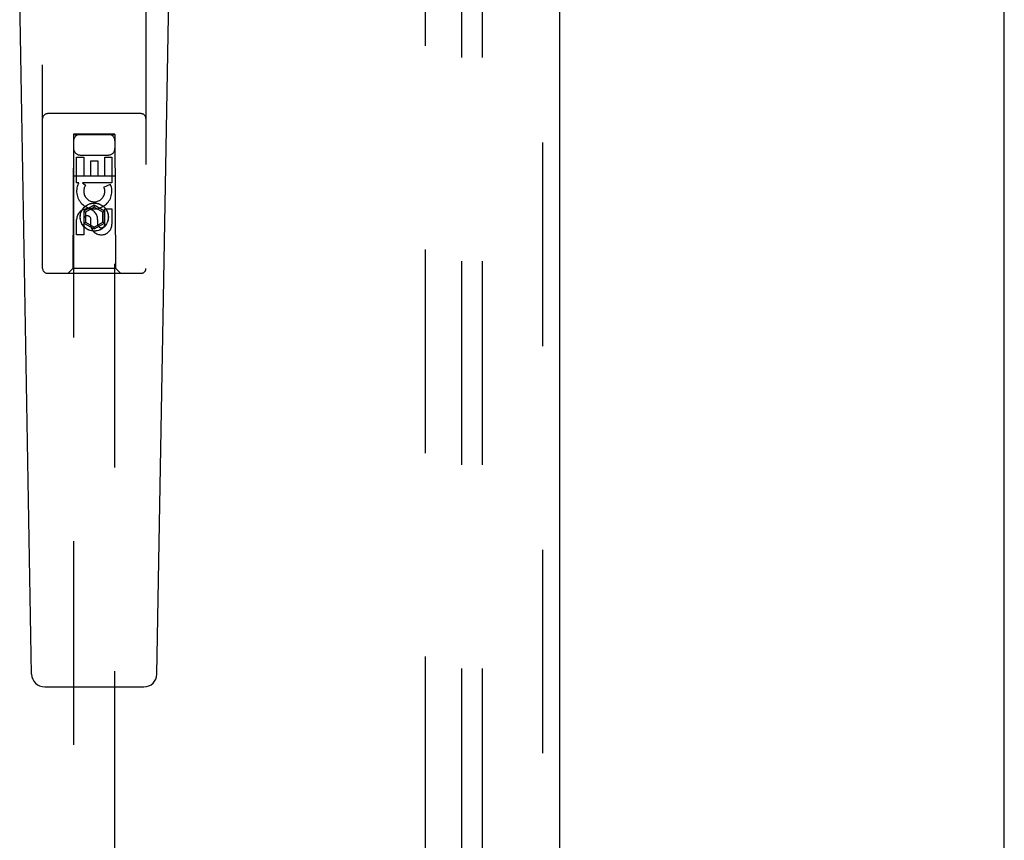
# Model space of a CAD drawing. Header units: inches. Extents: x 0 to 224, y 0 to 145.
# Tile 62 of 78: x 146.31 to 152.26, y 43.33 to 48.29. Entities that reach past the tile are written whole.
import ezdxf

# ---------------------------------------------------------------- set-up
doc = ezdxf.new("R2010")
doc.units = ezdxf.units.IN
doc.header["$LTSCALE"] = 12.302632
doc.header["$MEASUREMENT"] = 0
doc.linetypes.add('HIDDEN', pattern=[0.2, 0.1, -0.1])
doc.layers.get('0').update_dxf_attribs({"linetype": 'CONTINUOUS'})
for name, color, linetype in [('DEFAULT_2', 8, 'HIDDEN'), ('MAIN_DOOR_ASSEMBLY', 7, 'CONTINUOUS'), ('SUBPANELS', 7, 'CONTINUOUS')]:
    doc.layers.add(name, color=color, linetype=linetype)

msp = doc.modelspace()

# ---------------------------------------------------------------- linework, layer by layer
at = {"color": 7, "linetype": 'Continuous'}
msp.add_line((152.2572, 5.876), (152.2572, 89.668), dxfattribs=at)
at = {"layer": 'DEFAULT_2', "color": 8, "linetype": 'HIDDEN'}
msp.add_line((148.7572, 86.272), (148.7572, 13.272), dxfattribs=at)
at = {"layer": 'MAIN_DOOR_ASSEMBLY', "color": 8, "linetype": 'HIDDEN'}
for p, q in [((149.4657, 86.918), (149.4657, 12.626)), ((146.4447, 46.7895), (146.4447, 48.647)), ((147.0697, 48.647), (147.0697, 46.7895)), ((147.0397, 47.7245), (146.4747, 47.7245)), ((146.6307, 47.5995), (146.6272, 46.7895)), ((146.6307, 47.5995), (146.8837, 47.5995)), ((146.8822, 47.6012), (146.6322, 47.6012)), ((146.6322, 47.6012), (146.6322, 13.5995)), ((146.8822, 47.598), (146.6322, 47.598)), ((146.8822, 13.5995), (146.8822, 47.6012)), ((146.8872, 46.7895), (146.8837, 47.5995)), ((146.6506, 47.4616), (146.6931, 47.4616)), ((146.6506, 47.3055), (146.6506, 47.4616)), ((146.6722, 47.4745), (146.8422, 47.4745)), ((146.6931, 47.4616), (146.6931, 47.3481)), ((146.7365, 47.4403), (146.779, 47.4403)), ((146.7365, 47.3481), (146.7365, 47.4403)), ((146.779, 47.4403), (146.779, 47.3481)), ((146.8214, 47.4616), (146.8638, 47.4616)), ((146.8214, 47.3481), (146.8214, 47.4616)), ((146.8638, 47.4616), (146.8638, 47.3055)), ((146.6296, 47.3495), (146.8848, 47.3495)), ((146.6931, 47.3481), (146.7365, 47.3481)), ((146.779, 47.3481), (146.8214, 47.3481)), ((146.6629, 47.3055), (146.6506, 47.3055)), ((146.6611, 47.302), (146.6629, 47.3055)), ((146.8638, 47.3055), (146.6862, 47.3055)), ((146.6862, 47.3055), (146.7048, 47.2925)), ((146.8157, 47.2811), (146.8548, 47.298)), ((146.7572, 47.1719), (146.6947, 47.1359)), ((146.6947, 47.1359), (146.7047, 47.1301)), ((146.6947, 47.1359), (146.6947, 47.0637)), ((146.7572, 47.1604), (146.7047, 47.1301)), ((146.7047, 47.1301), (146.7047, 47.0695)), ((146.8197, 47.1359), (146.7572, 47.1719)), ((146.7572, 47.1719), (146.7572, 47.1604)), ((146.8097, 47.1301), (146.7572, 47.1604)), ((146.8197, 47.1359), (146.8097, 47.1301)), ((146.8097, 47.0695), (146.8097, 47.1301)), ((146.8197, 47.0637), (146.8197, 47.1359)), ((146.8214, 47.1492), (146.8638, 47.1492)), ((146.8214, 47.0568), (146.8214, 47.1492)), ((146.8638, 47.1492), (146.8638, 47.0568)), ((146.6506, 46.9929), (146.6506, 47.0853)), ((146.6931, 47.0853), (146.6931, 46.9929)), ((146.7366, 47.043), (146.7366, 47.0892)), ((146.7775, 47.0853), (146.7775, 47.0568)), ((146.6947, 47.0637), (146.7047, 47.0695)), ((146.6947, 47.0637), (146.7572, 47.0276)), ((146.7047, 47.0695), (146.7572, 47.0391)), ((146.7572, 47.0391), (146.8097, 47.0695)), ((146.7572, 47.0276), (146.8197, 47.0637)), ((146.7572, 47.0276), (146.7572, 47.0391)), ((146.8197, 47.0637), (146.8097, 47.0695)), ((146.6931, 46.9929), (146.6506, 46.9929)), ((146.6272, 46.7895), (146.5972, 46.7595)), ((146.8872, 46.7895), (146.6272, 46.7895)), ((146.8872, 46.7895), (146.9172, 46.7595)), ((147.0397, 46.7595), (146.4747, 46.7595))]:
    msp.add_line(p, q, dxfattribs=at)
at = {"layer": 'MAIN_DOOR_ASSEMBLY', "color": 3, "linetype": 'Continuous'}
msp.add_line((149.5697, 86.918), (149.5697, 12.626), dxfattribs=at)
at = {"layer": 'MAIN_DOOR_ASSEMBLY', "color": 7, "linetype": 'Continuous'}
for p, q in [((146.3787, 44.3375), (146.3064, 48.4768)), ((147.1357, 44.3375), (147.208, 48.4768)), ((146.4574, 44.2601), (147.057, 44.2601))]:
    msp.add_line(p, q, dxfattribs=at)
at = {"layer": 'MAIN_DOOR_ASSEMBLY', "color": 8, "linetype": 'HIDDEN'}
for radius in [0.085, 0.0845]:
    msp.add_circle((146.7572, 47.0995), radius, dxfattribs=at)
for centre, radius, start, end in [((146.4747, 47.6945), 0.03, 90, 180), ((147.0397, 47.6945), 0.03, 0, 90), ((146.6722, 47.5595), 0.04, 90, 180), ((146.8422, 47.5595), 0.04, 0, 90), ((146.6722, 47.5145), 0.04, 180, 270), ((146.8422, 47.5145), 0.04, 270, 360), ((146.7571, 47.2557), 0.1065, 154.26362, 23.40274), ((146.7571, 47.2557), 0.0639, 144.88948, 23.40261), ((146.7141, 47.0853), 0.0635, 0, 180), ((146.715, 47.0853), 0.0219, 10.307, 180), ((146.7995, 47.0567), 0.0644, 192.29948, 0.07752), ((146.7995, 47.0568), 0.0219, 179.90115, 360), ((146.4747, 46.7895), 0.03, 180, 270), ((147.0397, 46.7895), 0.03, 270, 360)]:
    msp.add_arc(centre, radius, start, end, dxfattribs=at)
at = {"layer": 'MAIN_DOOR_ASSEMBLY', "color": 7, "linetype": 'Continuous'}
for centre, start, end in [((146.4574, 44.3389), 181, 270), ((147.057, 44.3389), 270, 359)]:
    msp.add_arc(centre, 0.0787, start, end, dxfattribs=at)
at = {"layer": 'SUBPANELS', "color": 8, "linetype": 'HIDDEN'}
for p, q in [((148.9759, 83.7407), (148.9759, 15.8032)), ((149.1009, 83.7407), (149.1009, 15.8032))]:
    msp.add_line(p, q, dxfattribs=at)

doc.saveas('drawing.dxf')
